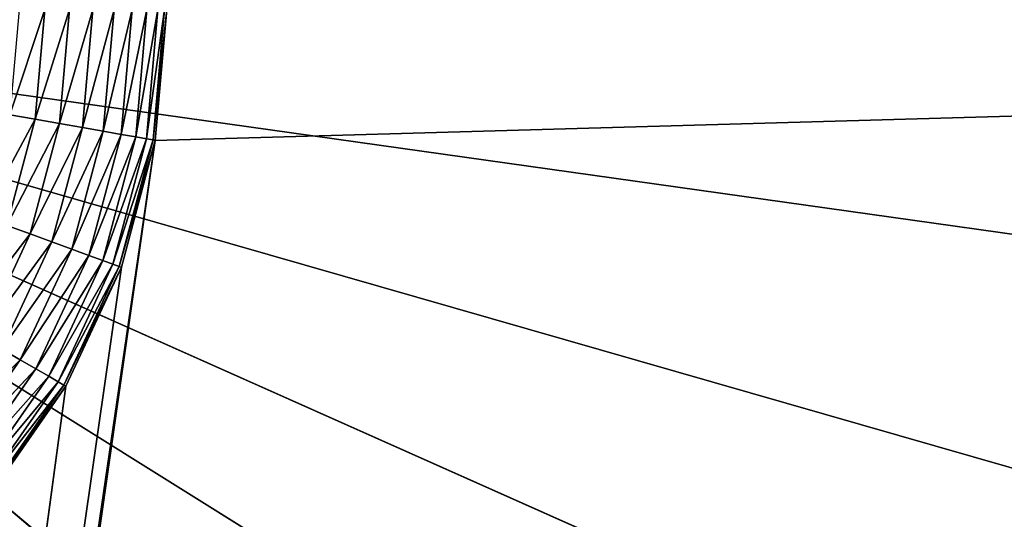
# Model space of a CAD drawing. Header units: centimetres. Extents: x 0 to 14.5, y 0 to 14.5.
# Tile 51 of 75: x 8.071 to 9.405, y 6.56 to 7.236. Entities that reach past the tile are written whole.
import ezdxf

# ---------------------------------------------------------------- set-up
doc = ezdxf.new("R2010")
doc.units = ezdxf.units.CM
doc.header["$LTSCALE"] = 2.54
doc.layers.get('0').update_dxf_attribs({"true_color": 0xff5454})

# ---------------------------------------------------------------- blocks, each defined once
blk = doc.blocks.new('Stojak na r_czniki papierowe ARPE.STL')
at = {"color": 0}
for p, q in [((7.25, 7.25), (12.4591, 2.879)), ((13.4621, 4.4842), (7.25, 7.25)), ((7.25, 7.25), (13.7866, 5.3757)), ((13.4621, 4.4842), (7.25, 7.25)), ((13.0167, 3.6465), (7.25, 7.25)), ((13.0167, 3.6465), (7.25, 7.25)), ((7.25, 7.25), (12.4591, 2.879)), ((13.9838, 6.3036), (7.25, 7.25)), ((13.9838, 6.3036), (7.25, 7.25)), ((7.25, 7.25), (13.7866, 5.3757)), ((8.0575, 7.1076, 29.1), (8.1047, 7.25, 29.097)), ((8.0575, 7.1076, 29.1), (8.1047, 7.25, 29.097)), ((8.1047, 7.25, 29.097), (8.0917, 7.1016, 29.097)), ((8.0917, 7.1016, 29.097), (8.1384, 7.25, 29.0879)), ((8.0917, 7.1016, 29.097), (8.1384, 7.25, 29.0879)), ((8.1047, 7.25, 29.097), (8.0917, 7.1016, 29.097)), ((8.1384, 7.25, 29.0879), (8.1249, 7.0957, 29.0879)), ((8.1249, 7.0957, 29.0879), (8.17, 7.25, 29.0732)), ((8.1249, 7.0957, 29.0879), (8.17, 7.25, 29.0732)), ((8.1384, 7.25, 29.0879), (8.1249, 7.0957, 29.0879)), ((8.17, 7.25, 29.0732), (8.156, 7.0902, 29.0732)), ((8.156, 7.0902, 29.0732), (8.1986, 7.25, 29.0532)), ((8.156, 7.0902, 29.0732), (8.1986, 7.25, 29.0532)), ((8.17, 7.25, 29.0732), (8.156, 7.0902, 29.0732)), ((8.1986, 7.25, 29.0532), (8.1841, 7.0853, 29.0532)), ((8.1841, 7.0853, 29.0532), (8.2232, 7.25, 29.0286)), ((8.1841, 7.0853, 29.0532), (8.2232, 7.25, 29.0286)), ((8.1986, 7.25, 29.0532), (8.1841, 7.0853, 29.0532)), ((8.2232, 7.25, 29.0286), (8.2084, 7.081, 29.0286)), ((8.2084, 7.081, 29.0286), (8.2432, 7.25, 29)), ((8.2084, 7.081, 29.0286), (8.2432, 7.25, 29)), ((8.2232, 7.25, 29.0286), (8.2084, 7.081, 29.0286)), ((8.2432, 7.25, 29), (8.2281, 7.0775, 29)), ((8.2281, 7.0775, 29), (8.2579, 7.25, 28.9684)), ((8.2281, 7.0775, 29), (8.2579, 7.25, 28.9684)), ((8.2432, 7.25, 29), (8.2281, 7.0775, 29)), ((8.2579, 7.25, 28.9684), (8.2426, 7.075, 28.9684)), ((8.2426, 7.075, 28.9684), (8.267, 7.25, 28.9347)), ((8.2426, 7.075, 28.9684), (8.267, 7.25, 28.9347)), ((8.2579, 7.25, 28.9684), (8.2426, 7.075, 28.9684)), ((8.267, 7.25, 28.9347), (8.2515, 7.0734, 28.9347)), ((8.2515, 7.0734, 28.9347), (8.27, 7.25, 28.9)), ((8.2515, 7.0734, 28.9347), (8.27, 7.25, 28.9)), ((8.267, 7.25, 28.9347), (8.2515, 7.0734, 28.9347)), ((8.27, 7.25, 0.35), (8.2545, 7.0729, 0.35)), ((8.2545, 7.0729, 0.35), (14.5, 7.25, 0.35)), ((8.2545, 7.0729, 0.35), (14.5, 7.25, 0.35)), ((8.27, 7.25, 28.9), (8.2545, 7.0729, 28.9)), ((8.2545, 7.0729, 28.9), (8.27, 7.25, 0.35)), ((8.2545, 7.0729, 28.9), (8.27, 7.25, 0.35)), ((8.27, 7.25, 0.35), (8.2545, 7.0729, 0.35)), ((8.27, 7.25, 28.9), (8.2545, 7.0729, 28.9)), ((8.0205, 6.9695, 29.1), (8.0917, 7.1016, 29.097)), ((8.0205, 6.9695, 29.1), (8.0917, 7.1016, 29.097)), ((8.0917, 7.1016, 29.097), (8.0532, 6.9577, 29.097)), ((8.0917, 7.1016, 29.097), (8.0532, 6.9577, 29.097)), ((8.0575, 7.1076, 29.1), (8.0917, 7.1016, 29.097)), ((8.0575, 7.1076, 29.1), (8.0917, 7.1016, 29.097)), ((8.0917, 7.1016, 29.097), (8.1249, 7.0957, 29.0879)), ((8.0917, 7.1016, 29.097), (8.1249, 7.0957, 29.0879)), ((8.0532, 6.9577, 29.097), (8.1249, 7.0957, 29.0879)), ((8.0532, 6.9577, 29.097), (8.1249, 7.0957, 29.0879)), ((8.1249, 7.0957, 29.0879), (8.0848, 6.9461, 29.0879)), ((8.1249, 7.0957, 29.0879), (8.0848, 6.9461, 29.0879)), ((8.0848, 6.9461, 29.0879), (8.156, 7.0902, 29.0732)), ((8.0848, 6.9461, 29.0879), (8.156, 7.0902, 29.0732)), ((8.156, 7.0902, 29.0732), (8.1145, 6.9353, 29.0732)), ((8.156, 7.0902, 29.0732), (8.1145, 6.9353, 29.0732)), ((8.1249, 7.0957, 29.0879), (8.156, 7.0902, 29.0732)), ((8.1249, 7.0957, 29.0879), (8.156, 7.0902, 29.0732)), ((8.156, 7.0902, 29.0732), (8.1841, 7.0853, 29.0532)), ((8.156, 7.0902, 29.0732), (8.1841, 7.0853, 29.0532)), ((8.2545, 7.0729, 0.35), (7.2717, 0.3731, 0.35)), ((8.2545, 7.0729, 0.35), (7.2717, 0.3731, 0.35)), ((8.2545, 7.0729, 0.35), (7.2928, 0.3675, 0.35)), ((8.2545, 7.0729, 0.35), (7.2928, 0.3675, 0.35)), ((8.1145, 6.9353, 29.0732), (8.1841, 7.0853, 29.0532)), ((8.1145, 6.9353, 29.0732), (8.1841, 7.0853, 29.0532)), ((8.1841, 7.0853, 29.0532), (8.1414, 6.9256, 29.0532)), ((8.1841, 7.0853, 29.0532), (8.1414, 6.9256, 29.0532)), ((8.1414, 6.9256, 29.0532), (8.2084, 7.081, 29.0286)), ((8.1414, 6.9256, 29.0532), (8.2084, 7.081, 29.0286)), ((8.2084, 7.081, 29.0286), (8.1645, 6.9171, 29.0286)), ((8.2084, 7.081, 29.0286), (8.1645, 6.9171, 29.0286)), ((8.1645, 6.9171, 29.0286), (8.2281, 7.0775, 29)), ((8.1645, 6.9171, 29.0286), (8.2281, 7.0775, 29)), ((8.2281, 7.0775, 29), (8.1833, 6.9103, 29)), ((8.2281, 7.0775, 29), (8.1833, 6.9103, 29)), ((8.1833, 6.9103, 29), (8.2426, 7.075, 28.9684)), ((8.1833, 6.9103, 29), (8.2426, 7.075, 28.9684)), ((8.1841, 7.0853, 29.0532), (8.2084, 7.081, 29.0286)), ((8.1841, 7.0853, 29.0532), (8.2084, 7.081, 29.0286)), ((8.2426, 7.075, 28.9684), (8.1972, 6.9053, 28.9684)), ((8.2426, 7.075, 28.9684), (8.1972, 6.9053, 28.9684)), ((8.1972, 6.9053, 28.9684), (8.2515, 7.0734, 28.9347)), ((8.1972, 6.9053, 28.9684), (8.2515, 7.0734, 28.9347)), ((8.2515, 7.0734, 28.9347), (8.2056, 6.9022, 28.9347)), ((8.2515, 7.0734, 28.9347), (8.2056, 6.9022, 28.9347)), ((8.2056, 6.9022, 28.9347), (8.2545, 7.0729, 28.9)), ((8.2056, 6.9022, 28.9347), (8.2545, 7.0729, 28.9)), ((8.2084, 7.081, 29.0286), (8.2281, 7.0775, 29)), ((8.2084, 7.081, 29.0286), (8.2281, 7.0775, 29)), ((8.2545, 7.0729, 0.35), (8.2085, 6.9011, 0.35)), ((8.2545, 7.0729, 28.9), (8.2085, 6.9011, 28.9)), ((8.2085, 6.9011, 28.9), (8.2545, 7.0729, 0.35)), ((8.2085, 6.9011, 28.9), (8.2545, 7.0729, 0.35)), ((8.2545, 7.0729, 0.35), (8.2085, 6.9011, 0.35)), ((8.2545, 7.0729, 28.9), (8.2085, 6.9011, 28.9)), ((8.2281, 7.0775, 29), (8.2426, 7.075, 28.9684)), ((8.2281, 7.0775, 29), (8.2426, 7.075, 28.9684)), ((8.2426, 7.075, 28.9684), (8.2515, 7.0734, 28.9347)), ((8.2426, 7.075, 28.9684), (8.2515, 7.0734, 28.9347)), ((8.2515, 7.0734, 28.9347), (8.2545, 7.0729, 28.9)), ((8.2515, 7.0734, 28.9347), (8.2545, 7.0729, 28.9)), ((8.2545, 7.0729, 28.9), (8.2545, 7.0729, 0.35)), ((8.2545, 7.0729, 28.9), (8.2545, 7.0729, 0.35)), ((8.0532, 6.9577, 29.097), (8.0848, 6.9461, 29.0879)), ((8.0532, 6.9577, 29.097), (8.0848, 6.9461, 29.0879)), ((7.9902, 6.8226, 29.097), (8.0848, 6.9461, 29.0879)), ((7.9902, 6.8226, 29.097), (8.0848, 6.9461, 29.0879)), ((8.0848, 6.9461, 29.0879), (8.0194, 6.8058, 29.0879)), ((8.0848, 6.9461, 29.0879), (8.0194, 6.8058, 29.0879)), ((8.0848, 6.9461, 29.0879), (8.1145, 6.9353, 29.0732)), ((8.0848, 6.9461, 29.0879), (8.1145, 6.9353, 29.0732)), ((8.0194, 6.8058, 29.0879), (8.1145, 6.9353, 29.0732)), ((8.0194, 6.8058, 29.0879), (8.1145, 6.9353, 29.0732)), ((8.1145, 6.9353, 29.0732), (8.0467, 6.79, 29.0732)), ((8.1145, 6.9353, 29.0732), (8.0467, 6.79, 29.0732)), ((8.1145, 6.9353, 29.0732), (8.1414, 6.9256, 29.0532)), ((8.1145, 6.9353, 29.0732), (8.1414, 6.9256, 29.0532)), ((8.0467, 6.79, 29.0732), (8.1414, 6.9256, 29.0532)), ((8.0467, 6.79, 29.0732), (8.1414, 6.9256, 29.0532)), ((8.1414, 6.9256, 29.0532), (8.0715, 6.7757, 29.0532)), ((8.1414, 6.9256, 29.0532), (8.0715, 6.7757, 29.0532)), ((8.0715, 6.7757, 29.0532), (8.1645, 6.9171, 29.0286)), ((8.0715, 6.7757, 29.0532), (8.1645, 6.9171, 29.0286)), ((8.1645, 6.9171, 29.0286), (8.0928, 6.7634, 29.0286)), ((8.1645, 6.9171, 29.0286), (8.0928, 6.7634, 29.0286)), ((8.1414, 6.9256, 29.0532), (8.1645, 6.9171, 29.0286)), ((8.1414, 6.9256, 29.0532), (8.1645, 6.9171, 29.0286)), ((8.1645, 6.9171, 29.0286), (8.1833, 6.9103, 29)), ((8.1645, 6.9171, 29.0286), (8.1833, 6.9103, 29)), ((8.2085, 6.9011, 0.35), (7.2717, 0.3731, 0.35)), ((8.2085, 6.9011, 0.35), (7.2717, 0.3731, 0.35)), ((8.0928, 6.7634, 29.0286), (8.1833, 6.9103, 29)), ((8.0928, 6.7634, 29.0286), (8.1833, 6.9103, 29)), ((8.1833, 6.9103, 29), (8.1101, 6.7534, 29)), ((8.1833, 6.9103, 29), (8.1101, 6.7534, 29)), ((8.1101, 6.7534, 29), (8.1972, 6.9053, 28.9684)), ((8.1101, 6.7534, 29), (8.1972, 6.9053, 28.9684)), ((8.1972, 6.9053, 28.9684), (8.1229, 6.746, 28.9684)), ((8.1972, 6.9053, 28.9684), (8.1229, 6.746, 28.9684)), ((8.1229, 6.746, 28.9684), (8.2056, 6.9022, 28.9347)), ((8.1229, 6.746, 28.9684), (8.2056, 6.9022, 28.9347)), ((8.2056, 6.9022, 28.9347), (8.1307, 6.7415, 28.9347)), ((8.2056, 6.9022, 28.9347), (8.1307, 6.7415, 28.9347)), ((8.1307, 6.7415, 28.9347), (8.2085, 6.9011, 28.9)), ((8.1307, 6.7415, 28.9347), (8.2085, 6.9011, 28.9)), ((8.2085, 6.9011, 0.35), (8.1333, 6.74, 0.35)), ((8.2085, 6.9011, 28.9), (8.1333, 6.74, 28.9)), ((8.1333, 6.74, 28.9), (8.2085, 6.9011, 0.35)), ((8.1333, 6.74, 28.9), (8.2085, 6.9011, 0.35)), ((8.2085, 6.9011, 0.35), (8.1333, 6.74, 0.35)), ((8.2085, 6.9011, 28.9), (8.1333, 6.74, 28.9)), ((8.1833, 6.9103, 29), (8.1972, 6.9053, 28.9684)), ((8.1833, 6.9103, 29), (8.1972, 6.9053, 28.9684)), ((8.1972, 6.9053, 28.9684), (8.2056, 6.9022, 28.9347)), ((8.1972, 6.9053, 28.9684), (8.2056, 6.9022, 28.9347)), ((8.2056, 6.9022, 28.9347), (8.2085, 6.9011, 28.9)), ((8.2056, 6.9022, 28.9347), (8.2085, 6.9011, 28.9)), ((8.2085, 6.9011, 28.9), (8.2085, 6.9011, 0.35)), ((8.2085, 6.9011, 28.9), (8.2085, 6.9011, 0.35)), ((8.0467, 6.79, 29.0732), (8.0715, 6.7757, 29.0532)), ((8.0467, 6.79, 29.0732), (8.0715, 6.7757, 29.0532)), ((7.9548, 6.6586, 29.0732), (8.0715, 6.7757, 29.0532)), ((7.9548, 6.6586, 29.0732), (8.0715, 6.7757, 29.0532)), ((8.0715, 6.7757, 29.0532), (7.9766, 6.6403, 29.0532)), ((8.0715, 6.7757, 29.0532), (7.9766, 6.6403, 29.0532)), ((8.0715, 6.7757, 29.0532), (8.0928, 6.7634, 29.0286)), ((8.0715, 6.7757, 29.0532), (8.0928, 6.7634, 29.0286)), ((7.9766, 6.6403, 29.0532), (8.0928, 6.7634, 29.0286)), ((7.9766, 6.6403, 29.0532), (8.0928, 6.7634, 29.0286)), ((8.0928, 6.7634, 29.0286), (7.9955, 6.6244, 29.0286)), ((8.0928, 6.7634, 29.0286), (7.9955, 6.6244, 29.0286)), ((7.9955, 6.6244, 29.0286), (8.1101, 6.7534, 29)), ((7.9955, 6.6244, 29.0286), (8.1101, 6.7534, 29)), ((8.1101, 6.7534, 29), (8.0108, 6.6116, 29)), ((8.1101, 6.7534, 29), (8.0108, 6.6116, 29)), ((8.0928, 6.7634, 29.0286), (8.1101, 6.7534, 29)), ((8.0928, 6.7634, 29.0286), (8.1101, 6.7534, 29)), ((8.1101, 6.7534, 29), (8.1229, 6.746, 28.9684)), ((8.1101, 6.7534, 29), (8.1229, 6.746, 28.9684)), ((8.1333, 6.74, 0.35), (7.2717, 0.3731, 0.35)), ((8.1333, 6.74, 0.35), (7.2717, 0.3731, 0.35)), ((8.0108, 6.6116, 29), (8.1229, 6.746, 28.9684)), ((8.0108, 6.6116, 29), (8.1229, 6.746, 28.9684)), ((8.1229, 6.746, 28.9684), (8.0221, 6.6021, 28.9684)), ((8.1229, 6.746, 28.9684), (8.0221, 6.6021, 28.9684)), ((8.0221, 6.6021, 28.9684), (8.1307, 6.7415, 28.9347)), ((8.0221, 6.6021, 28.9684), (8.1307, 6.7415, 28.9347)), ((8.1307, 6.7415, 28.9347), (8.029, 6.5963, 28.9347)), ((8.1307, 6.7415, 28.9347), (8.029, 6.5963, 28.9347)), ((8.029, 6.5963, 28.9347), (8.1333, 6.74, 28.9)), ((8.029, 6.5963, 28.9347), (8.1333, 6.74, 28.9)), ((8.1333, 6.74, 0.35), (8.0314, 6.5944, 0.35)), ((8.1333, 6.74, 28.9), (8.0314, 6.5944, 28.9)), ((8.0314, 6.5944, 28.9), (8.1333, 6.74, 0.35)), ((8.0314, 6.5944, 28.9), (8.1333, 6.74, 0.35)), ((8.1333, 6.74, 0.35), (8.0314, 6.5944, 0.35)), ((8.1333, 6.74, 28.9), (8.0314, 6.5944, 28.9)), ((8.1229, 6.746, 28.9684), (8.1307, 6.7415, 28.9347)), ((8.1229, 6.746, 28.9684), (8.1307, 6.7415, 28.9347)), ((8.1307, 6.7415, 28.9347), (8.1333, 6.74, 28.9)), ((8.1307, 6.7415, 28.9347), (8.1333, 6.74, 28.9)), ((8.1333, 6.74, 28.9), (8.1333, 6.74, 0.35)), ((8.1333, 6.74, 28.9), (8.1333, 6.74, 0.35))]:
    blk.add_line(p, q, dxfattribs=at)
mesh = blk.add_polyface(dxfattribs=at)
corners = [(10.2309, 1.1382), (9.3513, 0.7828), (7.25, 7.25)]
mesh.append_faces([[corners[k] for k in face] for face in [(0, 1, 2)]], dxfattribs={"color": 0})
mesh = blk.add_polyface(dxfattribs=at)
corners = [(9.3513, 0.7828), (8.4308, 0.5533), (7.25, 7.25)]
mesh.append_faces([[corners[k] for k in face] for face in [(0, 1, 2)]], dxfattribs={"color": 0})
mesh = blk.add_polyface(dxfattribs=at)
corners = [(8.4308, 0.5533), (7.4873, 0.4541), (7.25, 7.25)]
mesh.append_faces([[corners[k] for k in face] for face in [(0, 1, 2)]], dxfattribs={"color": 0})
mesh = blk.add_polyface(dxfattribs=at)
corners = [(12.4591, 2.879), (11.8001, 2.1966), (7.25, 7.25)]
mesh.append_faces([[corners[k] for k in face] for face in [(0, 1, 2)]], dxfattribs={"color": 0})
mesh = blk.add_polyface(dxfattribs=at)
corners = [(11.8001, 2.1966), (11.0525, 1.6125), (7.25, 7.25)]
mesh.append_faces([[corners[k] for k in face] for face in [(0, 1, 2)]], dxfattribs={"color": 0})
mesh = blk.add_polyface(dxfattribs=at)
corners = [(11.0525, 1.6125), (10.2309, 1.1382), (7.25, 7.25)]
mesh.append_faces([[corners[k] for k in face] for face in [(0, 1, 2)]], dxfattribs={"color": 0})
mesh = blk.add_polyface(dxfattribs=at)
corners = [(13.7866, 5.3757), (13.4621, 4.4842), (7.25, 7.25)]
mesh.append_faces([[corners[k] for k in face] for face in [(0, 1, 2)]], dxfattribs={"color": 0})
mesh = blk.add_polyface(dxfattribs=at)
corners = [(13.4621, 4.4842), (13.0167, 3.6465), (7.25, 7.25)]
mesh.append_faces([[corners[k] for k in face] for face in [(0, 1, 2)]], dxfattribs={"color": 0})
mesh = blk.add_polyface(dxfattribs=at)
corners = [(13.0167, 3.6465), (12.4591, 2.879), (7.25, 7.25)]
mesh.append_faces([[corners[k] for k in face] for face in [(0, 1, 2)]], dxfattribs={"color": 0})
mesh = blk.add_polyface(dxfattribs=at)
corners = [(14.05, 7.25), (13.9838, 6.3036), (7.25, 7.25)]
mesh.append_faces([[corners[k] for k in face] for face in [(0, 1, 2)]], dxfattribs={"color": 0})
mesh = blk.add_polyface(dxfattribs=at)
corners = [(13.9838, 6.3036), (13.7866, 5.3757), (7.25, 7.25)]
mesh.append_faces([[corners[k] for k in face] for face in [(0, 1, 2)]], dxfattribs={"color": 0})
mesh = blk.add_polyface(dxfattribs=at)
corners = [(14.5, 7.25, 0.35), (7.2928, 0.3675, 0.35), (7.3125, 0.3583, 0.35)]
mesh.append_faces([[corners[k] for k in face] for face in [(0, 1, 2)]], dxfattribs={"color": 0})
mesh = blk.add_polyface(dxfattribs=at)
corners = [(14.5, 7.25, 0.35), (8.2545, 7.0729, 0.35), (7.2928, 0.3675, 0.35)]
mesh.append_faces([[corners[k] for k in face] for face in [(0, 1, 2)]], dxfattribs={"color": 0})
mesh = blk.add_polyface(dxfattribs=at)
corners = [(14.5, 7.25, 0.35), (7.3125, 0.3583, 0.35), (14.4325, 6.2628, 0.35)]
mesh.append_faces([[corners[k] for k in face] for face in [(0, 1, 2)]], dxfattribs={"color": 0})
mesh = blk.add_polyface(dxfattribs=at)
corners = [(8.1047, 7.25, 29.097), (8.07, 7.25, 29.1), (8.0575, 7.1076, 29.1)]
mesh.append_faces([[corners[k] for k in face] for face in [(0, 1, 2)]], dxfattribs={"color": 0})
mesh = blk.add_polyface(dxfattribs=at)
corners = [(8.1047, 7.25, 29.097), (8.0575, 7.1076, 29.1), (8.0917, 7.1016, 29.097)]
mesh.append_faces([[corners[k] for k in face] for face in [(0, 1, 2)]], dxfattribs={"color": 0})
mesh = blk.add_polyface(dxfattribs=at)
corners = [(8.1384, 7.25, 29.0879), (8.1047, 7.25, 29.097), (8.0917, 7.1016, 29.097)]
mesh.append_faces([[corners[k] for k in face] for face in [(0, 1, 2)]], dxfattribs={"color": 0})
mesh = blk.add_polyface(dxfattribs=at)
corners = [(8.1384, 7.25, 29.0879), (8.0917, 7.1016, 29.097), (8.1249, 7.0957, 29.0879)]
mesh.append_faces([[corners[k] for k in face] for face in [(0, 1, 2)]], dxfattribs={"color": 0})
mesh = blk.add_polyface(dxfattribs=at)
corners = [(8.17, 7.25, 29.0732), (8.1384, 7.25, 29.0879), (8.1249, 7.0957, 29.0879)]
mesh.append_faces([[corners[k] for k in face] for face in [(0, 1, 2)]], dxfattribs={"color": 0})
mesh = blk.add_polyface(dxfattribs=at)
corners = [(8.17, 7.25, 29.0732), (8.1249, 7.0957, 29.0879), (8.156, 7.0902, 29.0732)]
mesh.append_faces([[corners[k] for k in face] for face in [(0, 1, 2)]], dxfattribs={"color": 0})
mesh = blk.add_polyface(dxfattribs=at)
corners = [(8.1986, 7.25, 29.0532), (8.17, 7.25, 29.0732), (8.156, 7.0902, 29.0732)]
mesh.append_faces([[corners[k] for k in face] for face in [(0, 1, 2)]], dxfattribs={"color": 0})
mesh = blk.add_polyface(dxfattribs=at)
corners = [(8.1986, 7.25, 29.0532), (8.156, 7.0902, 29.0732), (8.1841, 7.0853, 29.0532)]
mesh.append_faces([[corners[k] for k in face] for face in [(0, 1, 2)]], dxfattribs={"color": 0})
mesh = blk.add_polyface(dxfattribs=at)
corners = [(8.1986, 7.25, 29.0532), (8.1841, 7.0853, 29.0532), (8.2232, 7.25, 29.0286)]
mesh.append_faces([[corners[k] for k in face] for face in [(0, 1, 2)]], dxfattribs={"color": 0})
mesh = blk.add_polyface(dxfattribs=at)
corners = [(8.2232, 7.25, 29.0286), (8.1841, 7.0853, 29.0532), (8.2084, 7.081, 29.0286)]
mesh.append_faces([[corners[k] for k in face] for face in [(0, 1, 2)]], dxfattribs={"color": 0})
mesh = blk.add_polyface(dxfattribs=at)
corners = [(8.2232, 7.25, 29.0286), (8.2084, 7.081, 29.0286), (8.2432, 7.25, 29)]
mesh.append_faces([[corners[k] for k in face] for face in [(0, 1, 2)]], dxfattribs={"color": 0})
mesh = blk.add_polyface(dxfattribs=at)
corners = [(8.2432, 7.25, 29), (8.2084, 7.081, 29.0286), (8.2281, 7.0775, 29)]
mesh.append_faces([[corners[k] for k in face] for face in [(0, 1, 2)]], dxfattribs={"color": 0})
mesh = blk.add_polyface(dxfattribs=at)
corners = [(8.2432, 7.25, 29), (8.2281, 7.0775, 29), (8.2579, 7.25, 28.9684)]
mesh.append_faces([[corners[k] for k in face] for face in [(0, 1, 2)]], dxfattribs={"color": 0})
mesh = blk.add_polyface(dxfattribs=at)
corners = [(8.2579, 7.25, 28.9684), (8.2281, 7.0775, 29), (8.2426, 7.075, 28.9684)]
mesh.append_faces([[corners[k] for k in face] for face in [(0, 1, 2)]], dxfattribs={"color": 0})
mesh = blk.add_polyface(dxfattribs=at)
corners = [(8.2579, 7.25, 28.9684), (8.2426, 7.075, 28.9684), (8.267, 7.25, 28.9347)]
mesh.append_faces([[corners[k] for k in face] for face in [(0, 1, 2)]], dxfattribs={"color": 0})
mesh = blk.add_polyface(dxfattribs=at)
corners = [(8.267, 7.25, 28.9347), (8.2426, 7.075, 28.9684), (8.2515, 7.0734, 28.9347)]
mesh.append_faces([[corners[k] for k in face] for face in [(0, 1, 2)]], dxfattribs={"color": 0})
mesh = blk.add_polyface(dxfattribs=at)
corners = [(8.267, 7.25, 28.9347), (8.2515, 7.0734, 28.9347), (8.27, 7.25, 28.9)]
mesh.append_faces([[corners[k] for k in face] for face in [(0, 1, 2)]], dxfattribs={"color": 0})
mesh = blk.add_polyface(dxfattribs=at)
corners = [(8.27, 7.25, 28.9), (8.2515, 7.0734, 28.9347), (8.2545, 7.0729, 28.9)]
mesh.append_faces([[corners[k] for k in face] for face in [(0, 1, 2)]], dxfattribs={"color": 0})
mesh = blk.add_polyface(dxfattribs=at)
corners = [(14.5, 7.25, 0.35), (8.27, 7.25, 0.35), (8.2545, 7.0729, 0.35)]
mesh.append_faces([[corners[k] for k in face] for face in [(0, 1, 2)]], dxfattribs={"color": 0})
mesh = blk.add_polyface(dxfattribs=at)
corners = [(8.27, 7.25, 28.9), (8.2545, 7.0729, 28.9), (8.27, 7.25, 0.35)]
mesh.append_faces([[corners[k] for k in face] for face in [(0, 1, 2)]], dxfattribs={"color": 0})
mesh = blk.add_polyface(dxfattribs=at)
corners = [(8.27, 7.25, 0.35), (8.2545, 7.0729, 28.9), (8.2545, 7.0729, 0.35)]
mesh.append_faces([[corners[k] for k in face] for face in [(0, 1, 2)]], dxfattribs={"color": 0})
mesh = blk.add_polyface(dxfattribs=at)
corners = [(8.0917, 7.1016, 29.097), (8.0575, 7.1076, 29.1), (8.0205, 6.9695, 29.1)]
mesh.append_faces([[corners[k] for k in face] for face in [(0, 1, 2)]], dxfattribs={"color": 0})
mesh = blk.add_polyface(dxfattribs=at)
corners = [(8.0917, 7.1016, 29.097), (8.0205, 6.9695, 29.1), (8.0532, 6.9577, 29.097)]
mesh.append_faces([[corners[k] for k in face] for face in [(0, 1, 2)]], dxfattribs={"color": 0})
mesh = blk.add_polyface(dxfattribs=at)
corners = [(8.1249, 7.0957, 29.0879), (8.0917, 7.1016, 29.097), (8.0532, 6.9577, 29.097)]
mesh.append_faces([[corners[k] for k in face] for face in [(0, 1, 2)]], dxfattribs={"color": 0})
mesh = blk.add_polyface(dxfattribs=at)
corners = [(8.1249, 7.0957, 29.0879), (8.0532, 6.9577, 29.097), (8.0848, 6.9461, 29.0879)]
mesh.append_faces([[corners[k] for k in face] for face in [(0, 1, 2)]], dxfattribs={"color": 0})
mesh = blk.add_polyface(dxfattribs=at)
corners = [(8.156, 7.0902, 29.0732), (8.1249, 7.0957, 29.0879), (8.0848, 6.9461, 29.0879)]
mesh.append_faces([[corners[k] for k in face] for face in [(0, 1, 2)]], dxfattribs={"color": 0})
mesh = blk.add_polyface(dxfattribs=at)
corners = [(8.156, 7.0902, 29.0732), (8.0848, 6.9461, 29.0879), (8.1145, 6.9353, 29.0732)]
mesh.append_faces([[corners[k] for k in face] for face in [(0, 1, 2)]], dxfattribs={"color": 0})
mesh = blk.add_polyface(dxfattribs=at)
corners = [(8.1841, 7.0853, 29.0532), (8.156, 7.0902, 29.0732), (8.1145, 6.9353, 29.0732)]
mesh.append_faces([[corners[k] for k in face] for face in [(0, 1, 2)]], dxfattribs={"color": 0})
mesh = blk.add_polyface(dxfattribs=at)
corners = [(8.2545, 7.0729, 0.35), (7.2717, 0.3731, 0.35), (7.2928, 0.3675, 0.35)]
mesh.append_faces([[corners[k] for k in face] for face in [(0, 1, 2)]], dxfattribs={"color": 0})
mesh = blk.add_polyface(dxfattribs=at)
corners = [(8.2545, 7.0729, 0.35), (8.2085, 6.9011, 0.35), (7.2717, 0.3731, 0.35)]
mesh.append_faces([[corners[k] for k in face] for face in [(0, 1, 2)]], dxfattribs={"color": 0})
mesh = blk.add_polyface(dxfattribs=at)
corners = [(8.1841, 7.0853, 29.0532), (8.1145, 6.9353, 29.0732), (8.1414, 6.9256, 29.0532)]
mesh.append_faces([[corners[k] for k in face] for face in [(0, 1, 2)]], dxfattribs={"color": 0})
mesh = blk.add_polyface(dxfattribs=at)
corners = [(8.2084, 7.081, 29.0286), (8.1841, 7.0853, 29.0532), (8.1414, 6.9256, 29.0532)]
mesh.append_faces([[corners[k] for k in face] for face in [(0, 1, 2)]], dxfattribs={"color": 0})
mesh = blk.add_polyface(dxfattribs=at)
corners = [(8.2084, 7.081, 29.0286), (8.1414, 6.9256, 29.0532), (8.1645, 6.9171, 29.0286)]
mesh.append_faces([[corners[k] for k in face] for face in [(0, 1, 2)]], dxfattribs={"color": 0})
mesh = blk.add_polyface(dxfattribs=at)
corners = [(8.2084, 7.081, 29.0286), (8.1645, 6.9171, 29.0286), (8.2281, 7.0775, 29)]
mesh.append_faces([[corners[k] for k in face] for face in [(0, 1, 2)]], dxfattribs={"color": 0})
mesh = blk.add_polyface(dxfattribs=at)
corners = [(8.2281, 7.0775, 29), (8.1645, 6.9171, 29.0286), (8.1833, 6.9103, 29)]
mesh.append_faces([[corners[k] for k in face] for face in [(0, 1, 2)]], dxfattribs={"color": 0})
mesh = blk.add_polyface(dxfattribs=at)
corners = [(8.2281, 7.0775, 29), (8.1833, 6.9103, 29), (8.2426, 7.075, 28.9684)]
mesh.append_faces([[corners[k] for k in face] for face in [(0, 1, 2)]], dxfattribs={"color": 0})
mesh = blk.add_polyface(dxfattribs=at)
corners = [(8.2426, 7.075, 28.9684), (8.1833, 6.9103, 29), (8.1972, 6.9053, 28.9684)]
mesh.append_faces([[corners[k] for k in face] for face in [(0, 1, 2)]], dxfattribs={"color": 0})
mesh = blk.add_polyface(dxfattribs=at)
corners = [(8.2426, 7.075, 28.9684), (8.1972, 6.9053, 28.9684), (8.2515, 7.0734, 28.9347)]
mesh.append_faces([[corners[k] for k in face] for face in [(0, 1, 2)]], dxfattribs={"color": 0})
mesh = blk.add_polyface(dxfattribs=at)
corners = [(8.2515, 7.0734, 28.9347), (8.1972, 6.9053, 28.9684), (8.2056, 6.9022, 28.9347)]
mesh.append_faces([[corners[k] for k in face] for face in [(0, 1, 2)]], dxfattribs={"color": 0})
mesh = blk.add_polyface(dxfattribs=at)
corners = [(8.2515, 7.0734, 28.9347), (8.2056, 6.9022, 28.9347), (8.2545, 7.0729, 28.9)]
mesh.append_faces([[corners[k] for k in face] for face in [(0, 1, 2)]], dxfattribs={"color": 0})
mesh = blk.add_polyface(dxfattribs=at)
corners = [(8.2545, 7.0729, 28.9), (8.2056, 6.9022, 28.9347), (8.2085, 6.9011, 28.9)]
mesh.append_faces([[corners[k] for k in face] for face in [(0, 1, 2)]], dxfattribs={"color": 0})
mesh = blk.add_polyface(dxfattribs=at)
corners = [(8.2545, 7.0729, 28.9), (8.2085, 6.9011, 28.9), (8.2545, 7.0729, 0.35)]
mesh.append_faces([[corners[k] for k in face] for face in [(0, 1, 2)]], dxfattribs={"color": 0})
mesh = blk.add_polyface(dxfattribs=at)
corners = [(8.2545, 7.0729, 0.35), (8.2085, 6.9011, 28.9), (8.2085, 6.9011, 0.35)]
mesh.append_faces([[corners[k] for k in face] for face in [(0, 1, 2)]], dxfattribs={"color": 0})
mesh = blk.add_polyface(dxfattribs=at)
corners = [(8.0848, 6.9461, 29.0879), (8.0532, 6.9577, 29.097), (7.9902, 6.8226, 29.097)]
mesh.append_faces([[corners[k] for k in face] for face in [(0, 1, 2)]], dxfattribs={"color": 0})
mesh = blk.add_polyface(dxfattribs=at)
corners = [(8.0848, 6.9461, 29.0879), (7.9902, 6.8226, 29.097), (8.0194, 6.8058, 29.0879)]
mesh.append_faces([[corners[k] for k in face] for face in [(0, 1, 2)]], dxfattribs={"color": 0})
mesh = blk.add_polyface(dxfattribs=at)
corners = [(8.1145, 6.9353, 29.0732), (8.0848, 6.9461, 29.0879), (8.0194, 6.8058, 29.0879)]
mesh.append_faces([[corners[k] for k in face] for face in [(0, 1, 2)]], dxfattribs={"color": 0})
mesh = blk.add_polyface(dxfattribs=at)
corners = [(8.1145, 6.9353, 29.0732), (8.0194, 6.8058, 29.0879), (8.0467, 6.79, 29.0732)]
mesh.append_faces([[corners[k] for k in face] for face in [(0, 1, 2)]], dxfattribs={"color": 0})
mesh = blk.add_polyface(dxfattribs=at)
corners = [(8.1414, 6.9256, 29.0532), (8.1145, 6.9353, 29.0732), (8.0467, 6.79, 29.0732)]
mesh.append_faces([[corners[k] for k in face] for face in [(0, 1, 2)]], dxfattribs={"color": 0})
mesh = blk.add_polyface(dxfattribs=at)
corners = [(8.1414, 6.9256, 29.0532), (8.0467, 6.79, 29.0732), (8.0715, 6.7757, 29.0532)]
mesh.append_faces([[corners[k] for k in face] for face in [(0, 1, 2)]], dxfattribs={"color": 0})
mesh = blk.add_polyface(dxfattribs=at)
corners = [(8.1645, 6.9171, 29.0286), (8.1414, 6.9256, 29.0532), (8.0715, 6.7757, 29.0532)]
mesh.append_faces([[corners[k] for k in face] for face in [(0, 1, 2)]], dxfattribs={"color": 0})
mesh = blk.add_polyface(dxfattribs=at)
corners = [(8.1645, 6.9171, 29.0286), (8.0715, 6.7757, 29.0532), (8.0928, 6.7634, 29.0286)]
mesh.append_faces([[corners[k] for k in face] for face in [(0, 1, 2)]], dxfattribs={"color": 0})
mesh = blk.add_polyface(dxfattribs=at)
corners = [(8.1645, 6.9171, 29.0286), (8.0928, 6.7634, 29.0286), (8.1833, 6.9103, 29)]
mesh.append_faces([[corners[k] for k in face] for face in [(0, 1, 2)]], dxfattribs={"color": 0})
mesh = blk.add_polyface(dxfattribs=at)
corners = [(8.2085, 6.9011, 0.35), (8.1333, 6.74, 0.35), (7.2717, 0.3731, 0.35)]
mesh.append_faces([[corners[k] for k in face] for face in [(0, 1, 2)]], dxfattribs={"color": 0})
mesh = blk.add_polyface(dxfattribs=at)
corners = [(8.1833, 6.9103, 29), (8.0928, 6.7634, 29.0286), (8.1101, 6.7534, 29)]
mesh.append_faces([[corners[k] for k in face] for face in [(0, 1, 2)]], dxfattribs={"color": 0})
mesh = blk.add_polyface(dxfattribs=at)
corners = [(8.1833, 6.9103, 29), (8.1101, 6.7534, 29), (8.1972, 6.9053, 28.9684)]
mesh.append_faces([[corners[k] for k in face] for face in [(0, 1, 2)]], dxfattribs={"color": 0})
mesh = blk.add_polyface(dxfattribs=at)
corners = [(8.1972, 6.9053, 28.9684), (8.1101, 6.7534, 29), (8.1229, 6.746, 28.9684)]
mesh.append_faces([[corners[k] for k in face] for face in [(0, 1, 2)]], dxfattribs={"color": 0})
mesh = blk.add_polyface(dxfattribs=at)
corners = [(8.1972, 6.9053, 28.9684), (8.1229, 6.746, 28.9684), (8.2056, 6.9022, 28.9347)]
mesh.append_faces([[corners[k] for k in face] for face in [(0, 1, 2)]], dxfattribs={"color": 0})
mesh = blk.add_polyface(dxfattribs=at)
corners = [(8.2056, 6.9022, 28.9347), (8.1229, 6.746, 28.9684), (8.1307, 6.7415, 28.9347)]
mesh.append_faces([[corners[k] for k in face] for face in [(0, 1, 2)]], dxfattribs={"color": 0})
mesh = blk.add_polyface(dxfattribs=at)
corners = [(8.2056, 6.9022, 28.9347), (8.1307, 6.7415, 28.9347), (8.2085, 6.9011, 28.9)]
mesh.append_faces([[corners[k] for k in face] for face in [(0, 1, 2)]], dxfattribs={"color": 0})
mesh = blk.add_polyface(dxfattribs=at)
corners = [(8.2085, 6.9011, 28.9), (8.1307, 6.7415, 28.9347), (8.1333, 6.74, 28.9)]
mesh.append_faces([[corners[k] for k in face] for face in [(0, 1, 2)]], dxfattribs={"color": 0})
mesh = blk.add_polyface(dxfattribs=at)
corners = [(8.2085, 6.9011, 28.9), (8.1333, 6.74, 28.9), (8.2085, 6.9011, 0.35)]
mesh.append_faces([[corners[k] for k in face] for face in [(0, 1, 2)]], dxfattribs={"color": 0})
mesh = blk.add_polyface(dxfattribs=at)
corners = [(8.2085, 6.9011, 0.35), (8.1333, 6.74, 28.9), (8.1333, 6.74, 0.35)]
mesh.append_faces([[corners[k] for k in face] for face in [(0, 1, 2)]], dxfattribs={"color": 0})
mesh = blk.add_polyface(dxfattribs=at)
corners = [(8.0715, 6.7757, 29.0532), (8.0467, 6.79, 29.0732), (7.9548, 6.6586, 29.0732)]
mesh.append_faces([[corners[k] for k in face] for face in [(0, 1, 2)]], dxfattribs={"color": 0})
mesh = blk.add_polyface(dxfattribs=at)
corners = [(8.0715, 6.7757, 29.0532), (7.9548, 6.6586, 29.0732), (7.9766, 6.6403, 29.0532)]
mesh.append_faces([[corners[k] for k in face] for face in [(0, 1, 2)]], dxfattribs={"color": 0})
mesh = blk.add_polyface(dxfattribs=at)
corners = [(8.0928, 6.7634, 29.0286), (8.0715, 6.7757, 29.0532), (7.9766, 6.6403, 29.0532)]
mesh.append_faces([[corners[k] for k in face] for face in [(0, 1, 2)]], dxfattribs={"color": 0})
mesh = blk.add_polyface(dxfattribs=at)
corners = [(8.0928, 6.7634, 29.0286), (7.9766, 6.6403, 29.0532), (7.9955, 6.6244, 29.0286)]
mesh.append_faces([[corners[k] for k in face] for face in [(0, 1, 2)]], dxfattribs={"color": 0})
mesh = blk.add_polyface(dxfattribs=at)
corners = [(8.0928, 6.7634, 29.0286), (7.9955, 6.6244, 29.0286), (8.1101, 6.7534, 29)]
mesh.append_faces([[corners[k] for k in face] for face in [(0, 1, 2)]], dxfattribs={"color": 0})
mesh = blk.add_polyface(dxfattribs=at)
corners = [(8.1101, 6.7534, 29), (7.9955, 6.6244, 29.0286), (8.0108, 6.6116, 29)]
mesh.append_faces([[corners[k] for k in face] for face in [(0, 1, 2)]], dxfattribs={"color": 0})
mesh = blk.add_polyface(dxfattribs=at)
corners = [(8.1101, 6.7534, 29), (8.0108, 6.6116, 29), (8.1229, 6.746, 28.9684)]
mesh.append_faces([[corners[k] for k in face] for face in [(0, 1, 2)]], dxfattribs={"color": 0})
mesh = blk.add_polyface(dxfattribs=at)
corners = [(8.1333, 6.74, 0.35), (8.0314, 6.5944, 0.35), (7.2717, 0.3731, 0.35)]
mesh.append_faces([[corners[k] for k in face] for face in [(0, 1, 2)]], dxfattribs={"color": 0})
mesh = blk.add_polyface(dxfattribs=at)
corners = [(8.1229, 6.746, 28.9684), (8.0108, 6.6116, 29), (8.0221, 6.6021, 28.9684)]
mesh.append_faces([[corners[k] for k in face] for face in [(0, 1, 2)]], dxfattribs={"color": 0})
mesh = blk.add_polyface(dxfattribs=at)
corners = [(8.1229, 6.746, 28.9684), (8.0221, 6.6021, 28.9684), (8.1307, 6.7415, 28.9347)]
mesh.append_faces([[corners[k] for k in face] for face in [(0, 1, 2)]], dxfattribs={"color": 0})
mesh = blk.add_polyface(dxfattribs=at)
corners = [(8.1307, 6.7415, 28.9347), (8.0221, 6.6021, 28.9684), (8.029, 6.5963, 28.9347)]
mesh.append_faces([[corners[k] for k in face] for face in [(0, 1, 2)]], dxfattribs={"color": 0})
mesh = blk.add_polyface(dxfattribs=at)
corners = [(8.1307, 6.7415, 28.9347), (8.029, 6.5963, 28.9347), (8.1333, 6.74, 28.9)]
mesh.append_faces([[corners[k] for k in face] for face in [(0, 1, 2)]], dxfattribs={"color": 0})
mesh = blk.add_polyface(dxfattribs=at)
corners = [(8.1333, 6.74, 28.9), (8.029, 6.5963, 28.9347), (8.0314, 6.5944, 28.9)]
mesh.append_faces([[corners[k] for k in face] for face in [(0, 1, 2)]], dxfattribs={"color": 0})
mesh = blk.add_polyface(dxfattribs=at)
corners = [(8.1333, 6.74, 28.9), (8.0314, 6.5944, 28.9), (8.1333, 6.74, 0.35)]
mesh.append_faces([[corners[k] for k in face] for face in [(0, 1, 2)]], dxfattribs={"color": 0})
mesh = blk.add_polyface(dxfattribs=at)
corners = [(8.1333, 6.74, 0.35), (8.0314, 6.5944, 28.9), (8.0314, 6.5944, 0.35)]
mesh.append_faces([[corners[k] for k in face] for face in [(0, 1, 2)]], dxfattribs={"color": 0})

msp = doc.modelspace()

# ---------------------------------------------------------------- block references
at = {"color": 0}
msp.add_blockref('Stojak na r_czniki papierowe ARPE.STL', (0, 0), dxfattribs=at)

doc.saveas('drawing.dxf')
